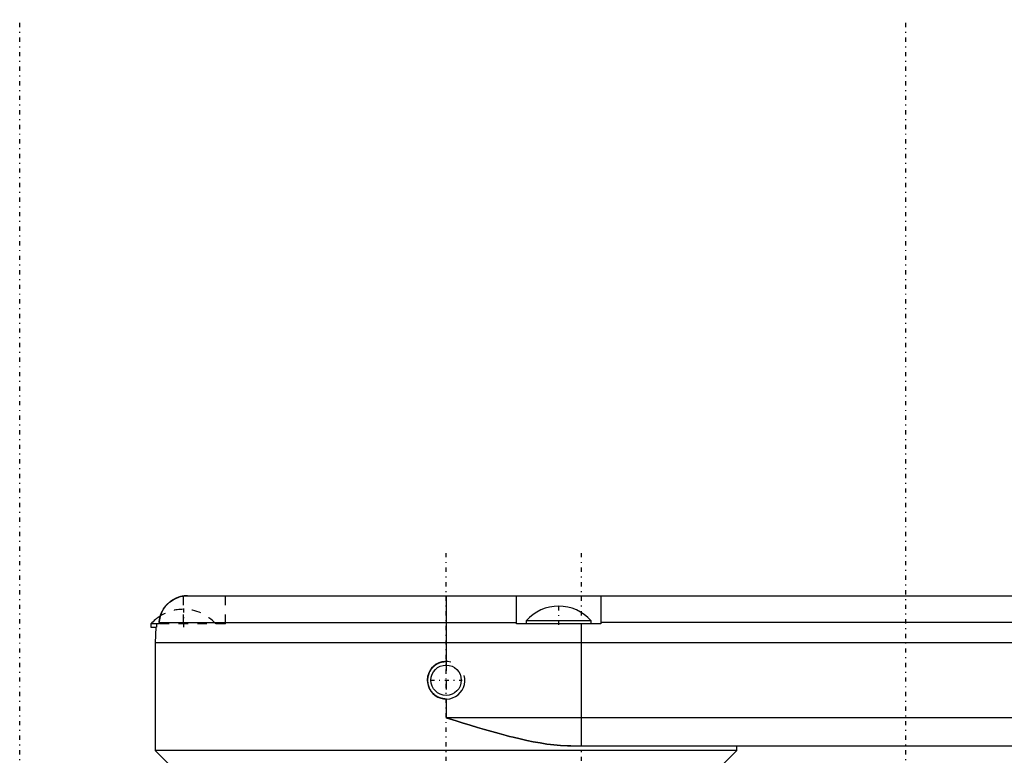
# Model space of a CAD drawing. Extents: x -565 to 345, y -109 to 109.
# Tile 2 of 20: x -545 to -441, y 30 to 109. Entities that reach past the tile are written whole.
import ezdxf

# ---------------------------------------------------------------- set-up
doc = ezdxf.new("R2010")
doc.units = 0
doc.linetypes.add('CENTER', pattern=[1.5, 0.45, -0.5, 0.05, -0.5])
doc.linetypes.add('DASHED', pattern=[2, 1, -1])
for name, color, linetype in [('AM_0', 7, 'CONTINUOUS'), ('AM_10', 7, 'CONTINUOUS'), ('AM_3', 7, 'DASHED'), ('AM_7', 7, 'CENTER')]:
    doc.layers.add(name, color=color, linetype=linetype)

msp = doc.modelspace()

# ---------------------------------------------------------------- linework, layer by layer
at = {"layer": 'AM_0', "color": 7, "linetype": 'CONTINUOUS'}
for p, q in [((-527.54, 47.5), (-429.33, 47.5)), ((-500, 47.5), (-500, 40.5)), ((-492.5, 44.5), (-492.5, 47.5)), ((-483.5, 47.5), (-483.5, 44.5)), ((-531.45, 44.5), (-531.45, 44.16)), ((-530.58, 44.5), (-531.45, 44.5)), ((-531.45, 44.16), (-530.86, 44.16)), ((-530.92, 44.16), (-531, 42.5)), ((-530.85, 44.5), (-530.86, 44.16)), ((-530.57, 44.64), (-530.58, 44.5)), ((-530.57, 44.64), (-492.5, 44.64)), ((-483.5, 44.5), (-492.5, 44.5)), ((-491.45, 44.84), (-491.45, 44.5)), ((-484.55, 44.84), (-491.45, 44.84)), ((-485.57, 31.5), (-485.57, 44.5)), ((-484.55, 44.5), (-484.55, 44.84)), ((-429.33, 44.64), (-483.5, 44.64)), ((-531, 42.5), (-531, 31)), ((-429.33, 42.5), (-531, 42.5)), ((-500, 36.5), (-500, 34.5)), ((-429.33, 34.5), (-500, 34.5)), ((-486.7, 31.5), (-431.52, 31.5)), ((-469, 31), (-469, 31.5)), ((-531, 31), (-529.01, 29.01)), ((-469, 31), (-531, 31)), ((-470.99, 29.01), (-469, 31))]:
    msp.add_line(p, q, dxfattribs=at)
for points in [[(-528, 47.47, 0), (-528.02, 47.46, 0), (-528.06, 47.46, 0), (-528.1, 47.45, 0), (-528.12, 47.45, 0), (-528.14, 47.44, 0), (-528.17, 47.43, 0), (-528.21, 47.43, 0), (-528.25, 47.42, 0), (-528.29, 47.41, 0), (-528.33, 47.4, 0), (-528.35, 47.39, 0), (-528.36, 47.39, 0), (-528.4, 47.38, 0), (-528.44, 47.37, 0), (-528.47, 47.35, 0), (-528.51, 47.34, 0), (-528.55, 47.33, 0), (-528.56, 47.32, 0), (-528.58, 47.32, 0), (-528.62, 47.3, 0), (-528.65, 47.29, 0), (-528.67, 47.28, 0), (-528.69, 47.28, 0), (-528.72, 47.26, 0), (-528.75, 47.25, 0), (-528.77, 47.24, 0), (-528.79, 47.24, 0), (-528.82, 47.22, 0), (-528.85, 47.2, 0), (-528.89, 47.19, 0), (-528.92, 47.17, 0), (-528.96, 47.15, 0), (-528.97, 47.14, 0), (-528.99, 47.14, 0), (-529.02, 47.12, 0), (-529.06, 47.1, 0), (-529.09, 47.08, 0), (-529.13, 47.06, 0), (-529.16, 47.04, 0), (-529.18, 47.03, 0), (-529.19, 47.02, 0), (-529.23, 47, 0), (-529.26, 46.97, 0), (-529.29, 46.95, 0), (-529.32, 46.93, 0), (-529.35, 46.91, 0), (-529.37, 46.89, 0), (-529.39, 46.88, 0), (-529.42, 46.86, 0), (-529.45, 46.83, 0), (-529.48, 46.81, 0), (-529.51, 46.79, 0), (-529.54, 46.76, 0), (-529.55, 46.75, 0), (-529.56, 46.74, 0), (-529.59, 46.71, 0), (-529.62, 46.69, 0), (-529.65, 46.66, 0), (-529.67, 46.63, 0), (-529.7, 46.61, 0), (-529.71, 46.6, 0), (-529.72, 46.58, 0), (-529.75, 46.56, 0), (-529.78, 46.53, 0), (-529.79, 46.52, 0), (-529.8, 46.5, 0), (-529.83, 46.47, 0), (-529.85, 46.45, 0), (-529.86, 46.43, 0), (-529.88, 46.42, 0), (-529.9, 46.39, 0), (-529.92, 46.36, 0), (-529.95, 46.33, 0), (-529.97, 46.29, 0), (-530, 46.26, 0), (-530.01, 46.25, 0), (-530.02, 46.23, 0), (-530.04, 46.2, 0), (-530.06, 46.17, 0), (-530.09, 46.13, 0), (-530.11, 46.1, 0), (-530.13, 46.07, 0), (-530.14, 46.05, 0), (-530.15, 46.03, 0), (-530.17, 46, 0), (-530.19, 45.97, 0), (-530.21, 45.93, 0), (-530.22, 45.9, 0), (-530.24, 45.87, 0), (-530.25, 45.85, 0), (-530.26, 45.83, 0), (-530.28, 45.8, 0), (-530.29, 45.76, 0), (-530.31, 45.73, 0), (-530.32, 45.7, 0), (-530.34, 45.66, 0), (-530.34, 45.65, 0), (-530.35, 45.63, 0), (-530.37, 45.6, 0), (-530.38, 45.56, 0), (-530.39, 45.53, 0), (-530.4, 45.49, 0), (-530.42, 45.46, 0), (-530.42, 45.44, 0), (-530.43, 45.42, 0), (-530.44, 45.38, 0), (-530.45, 45.35, 0), (-530.46, 45.33, 0), (-530.46, 45.31, 0), (-530.47, 45.27, 0), (-530.48, 45.23, 0), (-530.49, 45.21, 0), (-530.49, 45.2, 0), (-530.5, 45.16, 0), (-530.51, 45.12, 0), (-530.52, 45.08, 0), (-530.52, 45.04, 0), (-530.53, 45, 0), (-530.54, 44.98, 0), (-530.54, 44.96, 0), (-530.54, 44.93, 0), (-530.55, 44.89, 0), (-530.55, 44.85, 0), (-530.56, 44.81, 0), (-530.56, 44.77, 0), (-530.56, 44.75, 0), (-530.57, 44.73, 0), (-530.57, 44.7, 0), (-530.57, 44.66, 0), (-530.57, 44.64, 0)], [(-527.54, 47.5, 0), (-527.62, 47.5, 0), (-527.77, 47.49, 0), (-527.92, 47.48, 0), (-528, 47.47, 0)], [(-528, 47.47, 0), (-527.92, 47.48, 0), (-527.77, 47.49, 0), (-527.62, 47.5, 0), (-527.54, 47.5, 0)], [(-492.5, 47.5, 0), (-492.5, 47.5, 0), (-492.5, 47.5, 0), (-492.5, 47.5, 0), (-492.5, 47.5, 0)], [(-483.5, 47.5, 0), (-483.5, 47.5, 0), (-483.5, 47.5, 0), (-483.5, 47.5, 0), (-483.5, 47.5, 0)], [(-500, 36.5, 0), (-500.03, 36.5, 0), (-500.08, 36.5, 0), (-500.14, 36.51, 0), (-500.17, 36.51, 0), (-500.19, 36.51, 0), (-500.25, 36.52, 0), (-500.31, 36.53, 0), (-500.36, 36.54, 0), (-500.42, 36.55, 0), (-500.48, 36.56, 0), (-500.5, 36.57, 0), (-500.53, 36.58, 0), (-500.59, 36.59, 0), (-500.64, 36.61, 0), (-500.7, 36.63, 0), (-500.75, 36.66, 0), (-500.8, 36.68, 0), (-500.83, 36.69, 0), (-500.86, 36.71, 0), (-500.91, 36.73, 0), (-500.96, 36.76, 0), (-500.98, 36.78, 0), (-501.01, 36.79, 0), (-501.06, 36.82, 0), (-501.1, 36.86, 0), (-501.13, 36.87, 0), (-501.15, 36.89, 0), (-501.19, 36.92, 0), (-501.24, 36.96, 0), (-501.28, 37, 0), (-501.32, 37.04, 0), (-501.36, 37.08, 0), (-501.38, 37.1, 0), (-501.4, 37.12, 0), (-501.44, 37.16, 0), (-501.47, 37.2, 0), (-501.51, 37.24, 0), (-501.54, 37.29, 0), (-501.58, 37.33, 0), (-501.59, 37.36, 0), (-501.61, 37.38, 0), (-501.64, 37.43, 0), (-501.67, 37.48, 0), (-501.7, 37.53, 0), (-501.72, 37.58, 0), (-501.75, 37.64, 0), (-501.76, 37.66, 0), (-501.77, 37.69, 0), (-501.79, 37.74, 0), (-501.82, 37.8, 0), (-501.83, 37.85, 0), (-501.85, 37.91, 0), (-501.87, 37.96, 0), (-501.88, 37.99, 0), (-501.88, 38.02, 0), (-501.9, 38.08, 0), (-501.91, 38.13, 0), (-501.92, 38.19, 0), (-501.92, 38.25, 0), (-501.93, 38.3, 0), (-501.93, 38.33, 0), (-501.93, 38.36, 0), (-501.94, 38.42, 0), (-501.94, 38.47, 0), (-501.94, 38.5, 0), (-501.94, 38.53, 0), (-501.94, 38.58, 0), (-501.93, 38.64, 0), (-501.93, 38.67, 0), (-501.93, 38.7, 0), (-501.92, 38.75, 0), (-501.92, 38.81, 0), (-501.91, 38.87, 0), (-501.9, 38.92, 0), (-501.88, 38.98, 0), (-501.88, 39.01, 0), (-501.87, 39.04, 0), (-501.85, 39.09, 0), (-501.83, 39.15, 0), (-501.82, 39.2, 0), (-501.79, 39.26, 0), (-501.77, 39.31, 0), (-501.76, 39.34, 0), (-501.75, 39.36, 0), (-501.72, 39.42, 0), (-501.7, 39.47, 0), (-501.67, 39.52, 0), (-501.64, 39.57, 0), (-501.61, 39.62, 0), (-501.59, 39.64, 0), (-501.58, 39.67, 0), (-501.54, 39.71, 0), (-501.51, 39.76, 0), (-501.47, 39.8, 0), (-501.44, 39.84, 0), (-501.4, 39.88, 0), (-501.38, 39.9, 0), (-501.36, 39.92, 0), (-501.32, 39.96, 0), (-501.28, 40, 0), (-501.24, 40.04, 0), (-501.19, 40.08, 0), (-501.15, 40.11, 0), (-501.13, 40.13, 0), (-501.1, 40.14, 0), (-501.06, 40.18, 0), (-501.01, 40.21, 0), (-500.98, 40.22, 0), (-500.96, 40.24, 0), (-500.91, 40.27, 0), (-500.86, 40.29, 0), (-500.83, 40.31, 0), (-500.8, 40.32, 0), (-500.75, 40.34, 0), (-500.7, 40.37, 0), (-500.64, 40.39, 0), (-500.59, 40.41, 0), (-500.53, 40.42, 0), (-500.5, 40.43, 0), (-500.48, 40.44, 0), (-500.42, 40.45, 0), (-500.36, 40.46, 0), (-500.31, 40.47, 0), (-500.25, 40.48, 0), (-500.19, 40.49, 0), (-500.17, 40.49, 0), (-500.14, 40.49, 0), (-500.08, 40.5, 0), (-500.03, 40.5, 0), (-500, 40.5, 0)], [(-486.7, 31.5, 0), (-487.06, 31.5, 0), (-487.79, 31.54, 0), (-488.52, 31.61, 0), (-488.89, 31.65, 0), (-489.26, 31.7, 0), (-489.99, 31.82, 0), (-490.71, 31.95, 0), (-491.41, 32.09, 0), (-492.12, 32.25, 0), (-492.86, 32.42, 0), (-493.23, 32.52, 0), (-493.6, 32.61, 0), (-494.36, 32.82, 0), (-495.13, 33.03, 0), (-495.89, 33.25, 0), (-496.66, 33.48, 0), (-497.42, 33.71, 0), (-497.8, 33.82, 0), (-498.18, 33.94, 0), (-498.92, 34.16, 0), (-499.64, 34.39, 0), (-500, 34.5, 0)]]:
    msp.add_polyline3d(points, dxfattribs=at)
msp.add_circle((-500, 38.5), 1.62, dxfattribs=at)
for centre, start, end in [((-488, 41.8), 90.0287, 138.6338), ((-488, 41.8), 41.3662, 89.9713), ((-528, 41.46), 122.2136, 138.6338)]:
    msp.add_arc(centre, 4.6, start, end, dxfattribs=at)
at = {"layer": 'AM_10', "color": 7, "linetype": 'CONTINUOUS'}
msp.add_arc((-500, 38.5), 2, 75, 15, dxfattribs=at)
at = {"layer": 'AM_3', "color": 6, "linetype": 'DASHED'}
for p, q in [((-528, 44.5), (-528, 47.47)), ((-523.5, 44.5), (-523.5, 47.5)), ((-523.5, 44.5), (-530.58, 44.5)), ((-500, 40.5), (-500, 36.5))]:
    msp.add_line(p, q, dxfattribs=at)
for points in [[(-530.45, 45.35, 0), (-530.42, 45.44, 0), (-530.36, 45.62, 0), (-530.28, 45.78, 0), (-530.24, 45.87, 0), (-530.2, 45.95, 0), (-530.1, 46.12, 0), (-529.98, 46.28, 0), (-529.86, 46.43, 0), (-529.74, 46.57, 0), (-529.61, 46.69, 0), (-529.54, 46.76, 0), (-529.47, 46.82, 0), (-529.31, 46.93, 0), (-529.15, 47.04, 0), (-528.98, 47.14, 0), (-528.81, 47.22, 0), (-528.65, 47.29, 0), (-528.56, 47.33, 0), (-528.47, 47.36, 0), (-528.29, 47.41, 0), (-528.1, 47.45, 0), (-528, 47.47, 0)], [(-492.5, 47.5, 0), (-492.5, 47.5, 0), (-492.5, 47.5, 0), (-492.5, 47.5, 0), (-492.5, 47.5, 0)], [(-483.5, 47.5, 0), (-483.5, 47.5, 0), (-483.5, 47.5, 0), (-483.5, 47.5, 0), (-483.5, 47.5, 0)], [(-530.57, 44.64, 0), (-530.57, 44.66, 0), (-530.57, 44.7, 0), (-530.57, 44.74, 0), (-530.56, 44.76, 0), (-530.56, 44.78, 0), (-530.56, 44.82, 0), (-530.55, 44.86, 0), (-530.55, 44.9, 0), (-530.54, 44.94, 0), (-530.54, 44.98, 0), (-530.53, 45, 0), (-530.53, 45.02, 0), (-530.52, 45.06, 0), (-530.51, 45.1, 0), (-530.51, 45.14, 0), (-530.5, 45.18, 0), (-530.49, 45.22, 0), (-530.48, 45.24, 0), (-530.48, 45.26, 0), (-530.47, 45.29, 0), (-530.46, 45.33, 0), (-530.45, 45.35, 0)], [(-500, 34.5, 0), (-499.64, 34.39, 0), (-498.92, 34.16, 0), (-498.18, 33.94, 0), (-497.8, 33.82, 0), (-497.42, 33.71, 0), (-496.66, 33.48, 0), (-495.89, 33.25, 0), (-495.13, 33.03, 0), (-494.36, 32.82, 0), (-493.6, 32.61, 0), (-493.23, 32.52, 0), (-492.86, 32.42, 0), (-492.12, 32.25, 0), (-491.41, 32.09, 0), (-490.71, 31.95, 0), (-489.99, 31.82, 0), (-489.26, 31.7, 0), (-488.89, 31.65, 0), (-488.52, 31.61, 0), (-487.79, 31.54, 0), (-487.06, 31.5, 0), (-486.7, 31.5, 0)]]:
    msp.add_polyline3d(points, dxfattribs=at)
for start, end in [(90.0287, 122.2136), (41.3662, 89.9713)]:
    msp.add_arc((-528, 41.46), 4.6, start, end, dxfattribs=at)
at = {"layer": 'AM_7', "color": 4, "linetype": 'CENTER'}
for p, q in [((-545.44, -108.9), (-545.44, 108.9)), ((-451, -108.9), (-451, 108.9)), ((-500, -52.25), (-500, 52.25)), ((-485.57, -52.25), (-485.57, 52.25)), ((-488, 44.4), (-488, 46.5)), ((-528, 46.16), (-528, 44.06)), ((-501.7, 38.5), (-498.3, 38.5))]:
    msp.add_line(p, q, dxfattribs=at)

doc.saveas('drawing.dxf')
